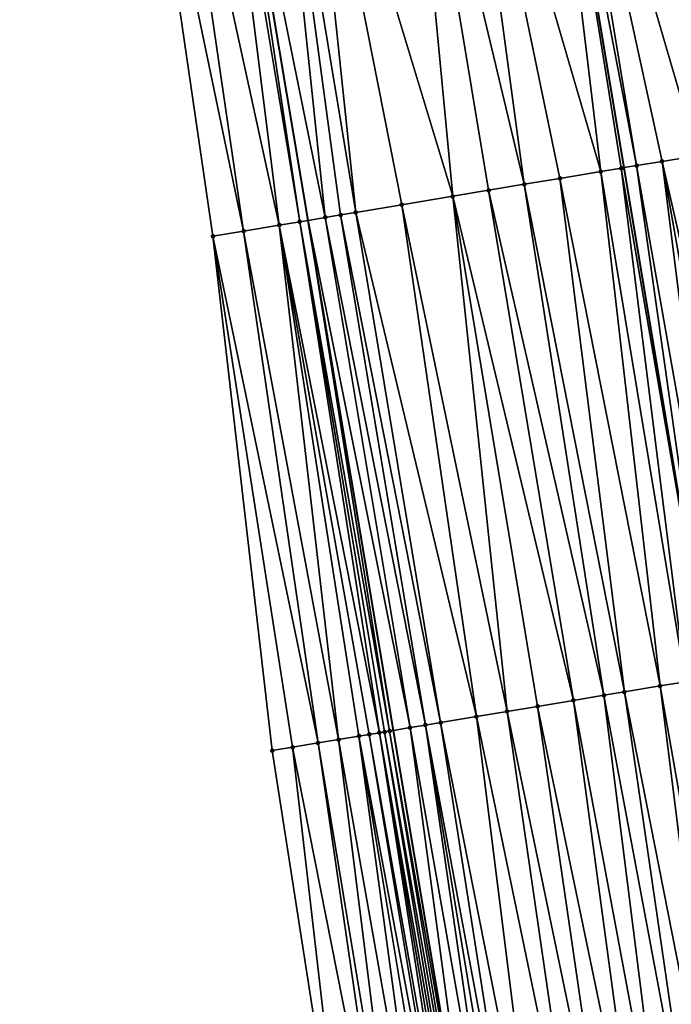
# Model space of a CAD drawing. Header units: feet. Extents: x 2004186 to 2014793, y 836912 to 864902.
# Tile 45 of 256: x 2010783 to 2010808, y 838298 to 838336. Entities that reach past the tile are written whole.
import ezdxf

# ---------------------------------------------------------------- set-up
doc = ezdxf.new("R2010")
doc.units = ezdxf.units.FT
doc.header["$LTSCALE"] = 100
doc.header["$MEASUREMENT"] = 0
for name, color, linetype, lineweight in [('EP_Travel Lane', 5, 'Continuous', 40), ('GPL_Skip Line', 2, 'Continuous', 40), ('Road Shots', 4, 'Continuous', 200), ('Road X-Section', 30, 'Continuous', 13)]:
    doc.layers.add(name, color=color, linetype=linetype, lineweight=lineweight)
doc.layers.add('I-77 SB_MM21-27-Surface-Border', color=7, linetype='Continuous')
doc.layers.add('I-77 SB_MM21-27-Surface-TIN', color=7, linetype='Continuous')

msp = doc.modelspace()

# ---------------------------------------------------------------- linework, layer by layer
at = {"layer": 'EP_Travel Lane'}
msp.add_polyline3d([(2010839.765289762, 838052.157395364, 347.7627118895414), (2010836.495620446, 838071.8868083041, 347.4717170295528), (2010833.226289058, 838091.6141821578, 347.1785024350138), (2010829.930633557, 838111.3385370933, 346.8648887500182), (2010826.556388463, 838131.0495237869, 346.5425325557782), (2010823.253832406, 838150.7718204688, 346.2126921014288), (2010819.992515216, 838170.4999702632, 345.8523796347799), (2010816.744690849, 838190.2318532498, 345.5069430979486), (2010813.498232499, 838209.9554371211, 345.1478633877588), (2010810.250505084, 838229.6867310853, 344.788894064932), (2010807.004522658, 838249.4074235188, 344.4201798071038), (2010803.752806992, 838269.1373301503, 344.0273766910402), (2010800.473265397, 838288.8629609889, 343.6469759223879), (2010797.167230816, 838308.584277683, 343.2706878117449), (2010793.861227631, 838328.3054071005, 342.8856971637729), (2010790.555176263, 838348.026823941, 342.5122040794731), (2010787.249269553, 838367.7473778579, 342.1307494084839)], dxfattribs=at)
at = {"layer": 'GPL_Skip Line'}
msp.add_polyline3d([(2010851.999377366, 838054.1856307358, 348.026986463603), (2010848.722875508, 838073.9137565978, 347.7495427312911), (2010845.446518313, 838093.6410114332, 347.4723834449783), (2010842.170179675, 838113.3681545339, 347.1415657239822), (2010838.89382716, 838133.0953811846, 346.8218613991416), (2010835.617516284, 838152.8223571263, 346.497808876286), (2010832.341387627, 838172.5482359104, 346.1206293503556), (2010829.065083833, 838192.2751692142, 345.7730970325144), (2010825.788531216, 838211.9977879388, 345.4128376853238), (2010822.508530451, 838231.723637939, 345.0487951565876), (2010819.224059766, 838251.4434241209, 344.682056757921), (2010815.938773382, 838271.1680906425, 344.304182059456), (2010812.653457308, 838290.8929354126, 343.933267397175), (2010809.368187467, 838310.617502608, 343.5472919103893), (2010806.082900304, 838330.3421738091, 343.1674441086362), (2010802.797618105, 838350.0668151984, 342.7842556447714), (2010799.512380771, 838369.7911872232, 342.4035559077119)], dxfattribs=at)
at = {"layer": 'I-77 SB_MM21-27-Surface-Border', "color": 3, "linetype": 'ByBlock', "lineweight": -2}
msp.add_polyline3d([(2010837.733610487, 838051.820558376, 347.7178956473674), (2010834.863603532, 838071.616136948, 347.4253043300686), (2010831.204735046, 838091.2786602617, 347.1158899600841), (2010826.756414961, 838110.8116944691, 346.7631347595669), (2010823.886593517, 838130.6061518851, 346.4412176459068), (2010820.227667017, 838150.2690258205, 346.0894100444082), (2010815.385034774, 838169.734815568, 345.7023129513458), (2010811.725926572, 838189.3987876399, 345.3585402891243), (2010808.264285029, 838209.0852396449, 345.0111803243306), (2010804.993967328, 838228.8125310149, 344.6383120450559), (2010801.717548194, 838248.5251186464, 344.2335756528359), (2010798.438956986, 838268.2507208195, 343.8511390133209), (2010795.554841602, 838288.0425746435, 343.4964097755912), (2010792.473445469, 838307.8015603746, 343.1370155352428), (2010790.181174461, 838327.6920056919, 342.7949666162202), (2010787.297091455, 838347.4836647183, 342.4263613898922), (2010785.399530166, 838367.43895447, 342.0827334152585), (2010782.712663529, 838387.2638689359, 341.7142667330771)], dxfattribs=at)
at = {"layer": 'I-77 SB_MM21-27-Surface-TIN', "color": 128, "linetype": 'ByBlock', "lineweight": -2}
for points in [[(2010808.011454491, 838350.9355107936, 342.8948565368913), (2010803.276719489, 838350.1466584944, 342.7953928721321), (2010808.922731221, 838330.8151634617, 343.2186248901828)], [(2010799.528413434, 838349.5219950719, 342.7082594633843), (2010805.174362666, 838330.1908760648, 343.1523349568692), (2010802.797618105, 838350.0668151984, 342.7842556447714)], [(2010803.276719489, 838350.1466584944, 342.7953928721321), (2010802.797618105, 838350.0668151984, 342.7842556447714), (2010806.555344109, 838330.4208553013, 343.1756117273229)], [(2010805.963495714, 838330.3222879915, 343.1653798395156), (2010806.082900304, 838330.3421738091, 343.1674441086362), (2010802.797618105, 838350.0668151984, 342.7842556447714)], [(2010806.555344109, 838330.4208553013, 343.1756117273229), (2010802.797618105, 838350.0668151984, 342.7842556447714), (2010806.082900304, 838330.3421738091, 343.1674441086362)], [(2010805.963495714, 838330.3222879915, 343.1653798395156), (2010802.797618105, 838350.0668151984, 342.7842556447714), (2010805.174362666, 838330.1908760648, 343.1523349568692)], [(2010803.276719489, 838350.1466584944, 342.7953928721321), (2010807.541742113, 838330.585230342, 343.1978192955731), (2010808.922731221, 838330.8151634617, 343.2186248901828)], [(2010803.276719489, 838350.1466584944, 342.7953928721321), (2010806.555344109, 838330.4208553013, 343.1756117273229), (2010807.541742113, 838330.585230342, 343.1978192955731)], [(2010799.528413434, 838349.5219950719, 342.7082594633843), (2010797.555594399, 838349.1933835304, 342.6709709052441), (2010802.215175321, 838329.6977108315, 343.0835628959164)], [(2010799.528413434, 838349.5219950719, 342.7082594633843), (2010803.596137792, 838329.9278042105, 343.1129560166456), (2010805.174362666, 838330.1908760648, 343.1523349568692)], [(2010799.528413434, 838349.5219950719, 342.7082594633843), (2010802.215175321, 838329.6977108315, 343.0835628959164), (2010803.596137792, 838329.9278042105, 343.1129560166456)], [(2010797.555594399, 838349.1933835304, 342.6709709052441), (2010793.60996116, 838348.5361313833, 342.5948239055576), (2010799.453278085, 838329.2373573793, 343.0158443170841)], [(2010797.555594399, 838349.1933835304, 342.6709709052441), (2010800.834243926, 838329.4674304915, 343.0441514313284), (2010802.215175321, 838329.6977108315, 343.0835628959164)], [(2010797.555594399, 838349.1933835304, 342.6709709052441), (2010799.453278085, 838329.2373573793, 343.0158443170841), (2010800.834243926, 838329.4674304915, 343.0441514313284)], [(2010792.426282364, 838348.3388884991, 342.5683478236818), (2010790.555176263, 838348.026823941, 342.5122040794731), (2010794.521264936, 838328.4156213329, 342.912263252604)], [(2010793.60996116, 838348.5361313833, 342.5948239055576), (2010792.426282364, 838348.3388884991, 342.5683478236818), (2010795.704900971, 838328.6131214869, 342.9523142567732)], [(2010792.426282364, 838348.3388884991, 342.5683478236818), (2010795.113072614, 838328.5144336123, 342.9356218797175), (2010795.704900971, 838328.6131214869, 342.9523142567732)], [(2010792.426282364, 838348.3388884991, 342.5683478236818), (2010794.521264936, 838328.4156213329, 342.912263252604), (2010795.113072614, 838328.5144336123, 342.9356218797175)], [(2010793.60996116, 838348.5361313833, 342.5948239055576), (2010797.480442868, 838328.9088432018, 342.9840701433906), (2010799.453278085, 838329.2373573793, 343.0158443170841)], [(2010793.60996116, 838348.5361313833, 342.5948239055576), (2010795.704900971, 838328.6131214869, 342.9523142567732), (2010797.480442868, 838328.9088432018, 342.9840701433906)], [(2010790.256255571, 838347.9769697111, 342.5032347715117), (2010788.480752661, 838347.6810134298, 342.4585537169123), (2010792.745815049, 838328.1193460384, 342.8508436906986)], [(2010790.256255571, 838347.9769697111, 342.5032347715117), (2010793.534921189, 838328.2509198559, 342.8725635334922), (2010790.555176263, 838348.026823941, 342.5122040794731)], [(2010790.256255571, 838347.9769697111, 342.5032347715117), (2010792.745815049, 838328.1193460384, 342.8508436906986), (2010793.534921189, 838328.2509198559, 342.8725635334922)], [(2010793.534921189, 838328.2509198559, 342.8725635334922), (2010793.861227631, 838328.3054071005, 342.8856971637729), (2010790.555176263, 838348.026823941, 342.5122040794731)], [(2010794.521264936, 838328.4156213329, 342.912263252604), (2010790.555176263, 838348.026823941, 342.5122040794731), (2010793.861227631, 838328.3054071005, 342.8856971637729)], [(2010788.480752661, 838347.6810134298, 342.4585537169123), (2010787.297091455, 838347.4836647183, 342.4263613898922), (2010791.364848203, 838327.8892789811, 342.8228610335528)], [(2010788.480752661, 838347.6810134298, 342.4585537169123), (2010791.364848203, 838327.8892789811, 342.8228610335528), (2010792.745815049, 838328.1193460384, 342.8508436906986)], [(2010787.297091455, 838347.4836647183, 342.4263613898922), (2010790.181174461, 838327.6920056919, 342.7949666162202), (2010791.364848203, 838327.8892789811, 342.8228610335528)], [(2010808.922731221, 838330.8151634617, 343.2186248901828), (2010807.541742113, 838330.585230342, 343.1978192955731), (2010812.004066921, 838311.0565413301, 343.5957517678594)], [(2010806.555344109, 838330.4208553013, 343.1756117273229), (2010806.082900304, 838330.3421738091, 343.1674441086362), (2010809.368187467, 838310.617502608, 343.5472919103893)], [(2010807.541742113, 838330.585230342, 343.1978192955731), (2010806.555344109, 838330.4208553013, 343.1756117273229), (2010810.031246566, 838310.7279377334, 343.5591864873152)], [(2010806.555344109, 838330.4208553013, 343.1756117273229), (2010809.368187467, 838310.617502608, 343.5472919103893), (2010810.031246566, 838310.7279377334, 343.5591864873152)], [(2010807.541742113, 838330.585230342, 343.1978192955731), (2010811.017650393, 838310.8922777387, 343.579516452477), (2010812.004066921, 838311.0565413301, 343.5957517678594)], [(2010807.541742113, 838330.585230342, 343.1978192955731), (2010810.031246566, 838310.7279377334, 343.5591864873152), (2010811.017650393, 838310.8922777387, 343.579516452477)], [(2010805.174362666, 838330.1908760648, 343.1523349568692), (2010803.596137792, 838329.9278042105, 343.1129560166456), (2010807.466593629, 838310.3006716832, 343.5072911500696)], [(2010805.963495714, 838330.3222879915, 343.1653798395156), (2010805.174362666, 838330.1908760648, 343.1523349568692), (2010808.452987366, 838310.465072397, 343.5308741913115)], [(2010805.174362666, 838330.1908760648, 343.1523349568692), (2010807.466593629, 838310.3006716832, 343.5072911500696), (2010808.452987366, 838310.465072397, 343.5308741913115)], [(2010805.963495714, 838330.3222879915, 343.1653798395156), (2010809.368187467, 838310.617502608, 343.5472919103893), (2010806.082900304, 838330.3421738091, 343.1674441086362)], [(2010805.963495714, 838330.3222879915, 343.1653798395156), (2010808.452987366, 838310.465072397, 343.5308741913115), (2010809.368187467, 838310.617502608, 343.5472919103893)], [(2010802.215175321, 838329.6977108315, 343.0835628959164), (2010800.834243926, 838329.4674304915, 343.0441514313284), (2010805.2965231, 838309.9390160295, 343.4567971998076)], [(2010803.596137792, 838329.9278042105, 343.1129560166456), (2010802.215175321, 838329.6977108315, 343.0835628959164), (2010806.085632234, 838310.0705718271, 343.4775512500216)], [(2010802.215175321, 838329.6977108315, 343.0835628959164), (2010805.2965231, 838309.9390160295, 343.4567971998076), (2010806.085632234, 838310.0705718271, 343.4775512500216)], [(2010803.596137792, 838329.9278042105, 343.1129560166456), (2010806.085632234, 838310.0705718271, 343.4775512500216), (2010807.466593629, 838310.3006716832, 343.5072911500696)], [(2010800.834243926, 838329.4674304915, 343.0441514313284), (2010799.453278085, 838329.2373573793, 343.0158443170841), (2010804.112853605, 838309.7417171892, 343.4275338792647)], [(2010800.834243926, 838329.4674304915, 343.0441514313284), (2010804.112853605, 838309.7417171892, 343.4275338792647), (2010805.2965231, 838309.9390160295, 343.4567971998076)], [(2010797.480442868, 838328.9088432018, 342.9840701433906), (2010795.704900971, 838328.6131214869, 342.9523142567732), (2010800.364467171, 838309.1175373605, 343.3670088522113)], [(2010799.453278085, 838329.2373573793, 343.0158443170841), (2010797.480442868, 838328.9088432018, 342.9840701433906), (2010801.548185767, 838309.3145407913, 343.3804425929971)], [(2010797.480442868, 838328.9088432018, 342.9840701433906), (2010800.364467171, 838309.1175373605, 343.3670088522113), (2010801.548185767, 838309.3145407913, 343.3804425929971)], [(2010799.453278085, 838329.2373573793, 343.0158443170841), (2010802.731882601, 838309.5116751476, 343.4008919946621), (2010804.112853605, 838309.7417171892, 343.4275338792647)], [(2010799.453278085, 838329.2373573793, 343.0158443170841), (2010801.548185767, 838309.3145407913, 343.3804425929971), (2010802.731882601, 838309.5116751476, 343.4008919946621)], [(2010795.113072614, 838328.5144336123, 342.9356218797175), (2010794.521264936, 838328.4156213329, 342.912263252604), (2010798.391650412, 838308.7889121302, 343.3292843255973)], [(2010795.704900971, 838328.6131214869, 342.9523142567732), (2010795.113072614, 838328.5144336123, 342.9356218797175), (2010798.983483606, 838308.8875708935, 343.3444166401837)], [(2010795.113072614, 838328.5144336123, 342.9356218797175), (2010798.391650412, 838308.7889121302, 343.3292843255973), (2010798.983483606, 838308.8875708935, 343.3444166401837)], [(2010795.704900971, 838328.6131214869, 342.9523142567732), (2010798.983483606, 838308.8875708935, 343.3444166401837), (2010800.364467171, 838309.1175373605, 343.3670088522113)], [(2010792.745815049, 838328.1193460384, 342.8508436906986), (2010791.364848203, 838327.8892789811, 342.8228610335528), (2010795.038013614, 838308.2293365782, 343.216247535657)], [(2010793.534921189, 838328.2509198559, 342.8725635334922), (2010792.745815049, 838328.1193460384, 342.8508436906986), (2010796.616256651, 838308.4922991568, 343.2497705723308)], [(2010792.745815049, 838328.1193460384, 342.8508436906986), (2010796.221682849, 838308.4266369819, 343.2455946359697), (2010796.616256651, 838308.4922991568, 343.2497705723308)], [(2010792.745815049, 838328.1193460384, 342.8508436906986), (2010795.827129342, 838308.360852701, 343.2348756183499), (2010796.221682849, 838308.4266369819, 343.2455946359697)], [(2010792.745815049, 838328.1193460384, 342.8508436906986), (2010795.038013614, 838308.2293365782, 343.216247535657), (2010795.827129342, 838308.360852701, 343.2348756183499)], [(2010793.534921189, 838328.2509198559, 342.8725635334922), (2010797.010804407, 838308.5581180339, 343.2623434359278), (2010793.861227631, 838328.3054071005, 342.8856971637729)], [(2010793.534921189, 838328.2509198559, 342.8725635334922), (2010796.813536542, 838308.5251724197, 343.2541185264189), (2010797.010804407, 838308.5581180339, 343.2623434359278)], [(2010793.534921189, 838328.2509198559, 342.8725635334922), (2010796.616256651, 838308.4922991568, 343.2497705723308), (2010796.813536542, 838308.5251724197, 343.2541185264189)], [(2010794.521264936, 838328.4156213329, 342.912263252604), (2010793.861227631, 838328.3054071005, 342.8856971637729), (2010797.79984736, 838308.69007201, 343.3044339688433)], [(2010797.010804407, 838308.5581180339, 343.2623434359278), (2010797.167230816, 838308.584277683, 343.2706878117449), (2010793.861227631, 838328.3054071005, 342.8856971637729)], [(2010797.79984736, 838308.69007201, 343.3044339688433), (2010793.861227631, 838328.3054071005, 342.8856971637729), (2010797.167230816, 838308.584277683, 343.2706878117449)], [(2010794.521264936, 838328.4156213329, 342.912263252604), (2010797.79984736, 838308.69007201, 343.3044339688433), (2010798.391650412, 838308.7889121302, 343.3292843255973)], [(2010791.364848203, 838327.8892789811, 342.8228610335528), (2010790.181174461, 838327.6920056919, 342.7949666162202), (2010794.248907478, 838308.0977627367, 343.1945265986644)], [(2010791.364848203, 838327.8892789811, 342.8228610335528), (2010794.248907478, 838308.0977627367, 343.1945265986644), (2010795.038013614, 838308.2293365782, 343.216247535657)], [(2010790.181174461, 838327.6920056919, 342.7949666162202), (2010793.262548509, 838307.9331528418, 343.1597345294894), (2010794.248907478, 838308.0977627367, 343.1945265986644)], [(2010790.181174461, 838327.6920056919, 342.7949666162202), (2010792.473445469, 838307.8015603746, 343.1370155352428), (2010793.262548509, 838307.9331528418, 343.1597345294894)], [(2010807.466593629, 838310.3006716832, 343.5072911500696), (2010806.085632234, 838310.0705718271, 343.4775512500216), (2010809.956091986, 838290.4434157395, 343.8713470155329)], [(2010808.452987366, 838310.465072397, 343.5308741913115), (2010807.466593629, 838310.3006716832, 343.5072911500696), (2010810.942469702, 838290.6079128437, 343.9000166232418)], [(2010807.466593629, 838310.3006716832, 343.5072911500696), (2010809.956091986, 838290.4434157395, 343.8713470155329), (2010810.942469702, 838290.6079128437, 343.9000166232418)], [(2010805.2965231, 838309.9390160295, 343.4567971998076), (2010804.112853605, 838309.7417171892, 343.4275338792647), (2010807.786021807, 838290.0817579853, 343.8208786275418)], [(2010806.085632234, 838310.0705718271, 343.4775512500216), (2010805.2965231, 838309.9390160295, 343.4567971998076), (2010808.969696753, 838290.2790240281, 343.8483094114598)], [(2010805.2965231, 838309.9390160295, 343.4567971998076), (2010807.786021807, 838290.0817579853, 343.8208786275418), (2010808.969696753, 838290.2790240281, 343.8483094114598)], [(2010806.085632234, 838310.0705718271, 343.4775512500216), (2010808.969696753, 838290.2790240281, 343.8483094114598), (2010809.956091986, 838290.4434157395, 343.8713470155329)], [(2010802.731882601, 838309.5116751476, 343.4008919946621), (2010801.548185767, 838309.3145407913, 343.3804425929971), (2010805.615899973, 838289.7204110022, 343.7870172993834)], [(2010804.112853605, 838309.7417171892, 343.4275338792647), (2010802.731882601, 838309.5116751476, 343.4008919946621), (2010806.799602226, 838289.9175127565, 343.80566878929)], [(2010802.731882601, 838309.5116751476, 343.4008919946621), (2010805.615899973, 838289.7204110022, 343.7870172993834), (2010806.799602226, 838289.9175127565, 343.80566878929)], [(2010804.112853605, 838309.7417171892, 343.4275338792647), (2010806.799602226, 838289.9175127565, 343.80566878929), (2010807.786021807, 838290.0817579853, 343.8208786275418)], [(2010800.364467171, 838309.1175373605, 343.3670088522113), (2010798.983483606, 838308.8875708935, 343.3444166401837), (2010802.853982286, 838289.2601805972, 343.7260596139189)], [(2010801.548185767, 838309.3145407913, 343.3804425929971), (2010800.364467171, 838309.1175373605, 343.3670088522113), (2010804.432218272, 838289.5231855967, 343.7617581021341)], [(2010800.364467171, 838309.1175373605, 343.3670088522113), (2010802.853982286, 838289.2601805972, 343.7260596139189), (2010804.432218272, 838289.5231855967, 343.7617581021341)], [(2010801.548185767, 838309.3145407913, 343.3804425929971), (2010804.432218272, 838289.5231855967, 343.7617581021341), (2010805.615899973, 838289.7204110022, 343.7870172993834)], [(2010797.79984736, 838308.69007201, 343.3044339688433), (2010797.167230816, 838308.584277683, 343.2706878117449), (2010800.473265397, 838288.8629609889, 343.6469759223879)], [(2010798.391650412, 838308.7889121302, 343.3292843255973), (2010797.79984736, 838308.69007201, 343.3044339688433), (2010801.275745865, 838288.9971782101, 343.6905007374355)], [(2010797.79984736, 838308.69007201, 343.3044339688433), (2010800.473265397, 838288.8629609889, 343.6469759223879), (2010801.275745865, 838288.9971782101, 343.6905007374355)], [(2010798.983483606, 838308.8875708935, 343.3444166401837), (2010798.391650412, 838308.7889121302, 343.3292843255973), (2010802.064843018, 838289.1288060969, 343.7150504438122)], [(2010798.391650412, 838308.7889121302, 343.3292843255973), (2010801.670283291, 838289.0630592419, 343.7063606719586), (2010802.064843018, 838289.1288060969, 343.7150504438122)], [(2010798.391650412, 838308.7889121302, 343.3292843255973), (2010801.275745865, 838288.9971782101, 343.6905007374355), (2010801.670283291, 838289.0630592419, 343.7063606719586)], [(2010798.983483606, 838308.8875708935, 343.3444166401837), (2010802.064843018, 838289.1288060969, 343.7150504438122), (2010802.853982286, 838289.2601805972, 343.7260596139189)], [(2010795.827129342, 838308.360852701, 343.2348756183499), (2010795.038013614, 838308.2293365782, 343.216247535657), (2010798.513947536, 838288.5362296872, 343.5911681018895)], [(2010796.221682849, 838308.4266369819, 343.2455946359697), (2010795.827129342, 838308.360852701, 343.2348756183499), (2010799.500309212, 838288.7008232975, 343.6249948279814)], [(2010795.827129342, 838308.360852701, 343.2348756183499), (2010799.105765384, 838288.6349807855, 343.6111933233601), (2010799.500309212, 838288.7008232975, 343.6249948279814)], [(2010795.827129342, 838308.360852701, 343.2348756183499), (2010798.513947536, 838288.5362296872, 343.5911681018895), (2010799.105765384, 838288.6349807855, 343.6111933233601)], [(2010796.616256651, 838308.4922991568, 343.2497705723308), (2010796.221682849, 838308.4266369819, 343.2455946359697), (2010799.697591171, 838288.7336841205, 343.6286661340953)], [(2010796.221682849, 838308.4266369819, 343.2455946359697), (2010799.500309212, 838288.7008232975, 343.6249948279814), (2010799.697591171, 838288.7336841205, 343.6286661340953)], [(2010796.813536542, 838308.5251724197, 343.2541185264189), (2010796.616256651, 838308.4922991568, 343.2497705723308), (2010800.092175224, 838288.7992846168, 343.6295347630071)], [(2010796.616256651, 838308.4922991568, 343.2497705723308), (2010799.894887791, 838288.7664567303, 343.6276235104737), (2010800.092175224, 838288.7992846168, 343.6295347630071)], [(2010796.616256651, 838308.4922991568, 343.2497705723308), (2010799.697591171, 838288.7336841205, 343.6286661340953), (2010799.894887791, 838288.7664567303, 343.6276235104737)], [(2010797.010804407, 838308.5581180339, 343.2623434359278), (2010796.813536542, 838308.5251724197, 343.2541185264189), (2010800.289445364, 838288.8322165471, 343.6370059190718)], [(2010796.813536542, 838308.5251724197, 343.2541185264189), (2010800.092175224, 838288.7992846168, 343.6295347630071), (2010800.289445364, 838288.8322165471, 343.6370059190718)], [(2010797.010804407, 838308.5581180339, 343.2623434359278), (2010800.473265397, 838288.8629609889, 343.6469759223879), (2010797.167230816, 838308.584277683, 343.2706878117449)], [(2010797.010804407, 838308.5581180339, 343.2623434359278), (2010800.289445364, 838288.8322165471, 343.6370059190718), (2010800.473265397, 838288.8629609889, 343.6469759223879)], [(2010793.262548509, 838307.9331528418, 343.1597345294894), (2010792.473445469, 838307.8015603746, 343.1370155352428), (2010795.554841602, 838288.0425746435, 343.4964097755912)], [(2010794.248907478, 838308.0977627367, 343.1945265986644), (2010793.262548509, 838307.9331528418, 343.1597345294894), (2010797.133013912, 838288.3059627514, 343.5525808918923)], [(2010793.262548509, 838307.9331528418, 343.1597345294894), (2010795.554841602, 838288.0425746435, 343.4964097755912), (2010797.133013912, 838288.3059627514, 343.5525808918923)], [(2010795.038013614, 838308.2293365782, 343.216247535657), (2010794.248907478, 838308.0977627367, 343.1945265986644), (2010797.527556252, 838288.3718142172, 343.566860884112)], [(2010794.248907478, 838308.0977627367, 343.1945265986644), (2010797.133013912, 838288.3059627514, 343.5525808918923), (2010797.527556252, 838288.3718142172, 343.566860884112)], [(2010795.038013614, 838308.2293365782, 343.216247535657), (2010797.527556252, 838288.3718142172, 343.566860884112), (2010798.513947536, 838288.5362296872, 343.5911681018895)]]:
    msp.add_3dface(points, dxfattribs=at)
at = {"layer": 'Road Shots', "lineweight": 100}
for p in [(2010806.555344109, 838330.4208553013, 343.1756117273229), (2010807.541742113, 838330.585230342, 343.1978192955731), (2010805.174362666, 838330.1908760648, 343.1523349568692), (2010805.963495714, 838330.3222879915, 343.1653798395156), (2010802.215175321, 838329.6977108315, 343.0835628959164), (2010803.596137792, 838329.9278042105, 343.1129560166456), (2010800.834243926, 838329.4674304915, 343.0441514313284), (2010797.480442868, 838328.9088432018, 342.9840701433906), (2010799.453278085, 838329.2373573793, 343.0158443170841), (2010795.113072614, 838328.5144336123, 342.9356218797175), (2010795.704900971, 838328.6131214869, 342.9523142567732), (2010792.745815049, 838328.1193460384, 342.8508436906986), (2010793.534921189, 838328.2509198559, 342.8725635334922), (2010794.521264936, 838328.4156213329, 342.912263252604), (2010791.364848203, 838327.8892789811, 342.8228610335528), (2010790.181174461, 838327.6920056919, 342.7949666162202), (2010807.466593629, 838310.3006716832, 343.5072911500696), (2010805.2965231, 838309.9390160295, 343.4567971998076), (2010806.085632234, 838310.0705718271, 343.4775512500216), (2010802.731882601, 838309.5116751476, 343.4008919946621), (2010804.112853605, 838309.7417171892, 343.4275338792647), (2010800.364467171, 838309.1175373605, 343.3670088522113), (2010801.548185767, 838309.3145407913, 343.3804425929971), (2010797.79984736, 838308.69007201, 343.3044339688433), (2010798.391650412, 838308.7889121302, 343.3292843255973), (2010798.983483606, 838308.8875708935, 343.3444166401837), (2010795.827129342, 838308.360852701, 343.2348756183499), (2010796.221682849, 838308.4266369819, 343.2455946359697), (2010796.616256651, 838308.4922991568, 343.2497705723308), (2010796.813536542, 838308.5251724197, 343.2541185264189), (2010797.010804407, 838308.5581180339, 343.2623434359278), (2010793.262548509, 838307.9331528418, 343.1597345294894), (2010794.248907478, 838308.0977627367, 343.1945265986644), (2010795.038013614, 838308.2293365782, 343.216247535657), (2010792.473445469, 838307.8015603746, 343.1370155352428)]:
    msp.add_point(p, dxfattribs=at)
at = {"layer": 'Road X-Section', "extrusion": (0.1639312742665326, -0.9862904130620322, 0.01891450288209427), "elevation": -497196.6851506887, "flags": 128}
msp.add_lwpolyline([(2121030.647401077, 9748.767108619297), (2121031.847401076, 9748.795008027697), (2121033.247401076, 9748.822995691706), (2121034.047401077, 9748.844719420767), (2121035.047401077, 9748.88442624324), (2121035.647401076, 9748.907789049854), (2121036.247401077, 9748.924484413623), (2121038.047401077, 9748.956245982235), (2121040.047401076, 9748.988025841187), (2121041.447401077, 9749.016338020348), (2121042.847401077, 9749.055756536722), (2121044.247401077, 9749.08515491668), (2121045.847401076, 9749.124540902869), (2121046.647401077, 9749.137588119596), (2121047.247401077, 9749.14782183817), (2121048.247401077, 9749.170033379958), (2121049.647401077, 9749.19084269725), (2121052.847401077, 9749.253654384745), (2121054.847401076, 9749.289262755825), (2121056.247401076, 9749.31981512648), (2121057.447401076, 9749.349047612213), (2121057.847401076, 9749.35450102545), (2121058.247401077, 9749.355867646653), (2121059.447401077, 9749.348638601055), (2121060.047401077, 9749.339551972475), (2121061.047401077, 9749.315774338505), (2121062.447401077, 9749.295546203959), (2121064.247401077, 9749.27329659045), (2121066.247401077, 9749.256911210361), (2121067.447401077, 9749.24002772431), (2121068.247401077, 9749.228074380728), (2121069.247401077, 9749.2065396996), (2121070.047401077, 9749.185220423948), (2121070.647401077, 9749.168019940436), (2121071.247401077, 9749.157473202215), (2121071.447401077, 9749.152008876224), (2121071.847401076, 9749.134823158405), (2121072.647401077, 9749.098942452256), (2121073.447401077, 9749.068722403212), (2121074.447401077, 9749.025232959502), (2121075.847401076, 9748.963537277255), (2121076.647401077, 9748.928682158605), (2121077.247401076, 9748.904272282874), (2121077.447401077, 9748.89483656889)], dxfattribs=at)
at = {"layer": 'Road X-Section', "extrusion": (0.1639312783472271, -0.9862904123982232, 0.01891450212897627), "elevation": -497176.6763889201, "flags": 128}
msp.add_lwpolyline([(2121029.649457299, 9748.730320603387), (2121030.449457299, 9748.753043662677), (2121031.449457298, 9748.787841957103), (2121032.249457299, 9748.809566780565), (2121033.049457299, 9748.828198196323), (2121033.449457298, 9748.83891913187), (2121033.849457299, 9748.84309581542), (2121034.049457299, 9748.847444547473), (2121034.249457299, 9748.85567092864), (2121035.049457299, 9748.8977689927), (2121035.649457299, 9748.922623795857), (2121036.249457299, 9748.937758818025), (2121037.649457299, 9748.960355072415), (2121038.849457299, 9748.973791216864), (2121040.049457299, 9748.99424427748), (2121041.449457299, 9749.020890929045), (2121042.649457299, 9749.050159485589), (2121043.449457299, 9749.07091724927), (2121044.849457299, 9749.100662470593), (2121045.849457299, 9749.124249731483), (2121047.449457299, 9749.152567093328), (2121048.449457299, 9749.17290069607), (2121049.449457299, 9749.189138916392), (2121050.449457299, 9749.20512860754), (2121051.649457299, 9749.229418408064), (2121052.449457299, 9749.250953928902), (2121054.249457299, 9749.285105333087), (2121056.249457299, 9749.32953250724), (2121057.249457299, 9749.350840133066), (2121057.649457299, 9749.355954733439), (2121058.849457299, 9749.35669488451), (2121059.449457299, 9749.349574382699), (2121061.249457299, 9749.31892276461), (2121062.649457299, 9749.300299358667), (2121063.449457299, 9749.287260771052), (2121064.849457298, 9749.273186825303), (2121065.649457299, 9749.259463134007), (2121067.049457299, 9749.244310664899), (2121068.249457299, 9749.225190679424), (2121069.449457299, 9749.20345114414), (2121070.449457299, 9749.176605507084), (2121070.649457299, 9749.17314529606), (2121071.049457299, 9749.173879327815), (2121071.249457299, 9749.172314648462), (2121072.249457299, 9749.13575248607), (2121073.049457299, 9749.099544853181), (2121073.449457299, 9749.080789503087), (2121074.249457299, 9749.041099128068), (2121075.849457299, 9748.971763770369), (2121076.449457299, 9748.947793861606), (2121077.6494573, 9748.88992997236), (2121077.849457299, 9748.882400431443)], dxfattribs=at)

doc.saveas('drawing.dxf')
